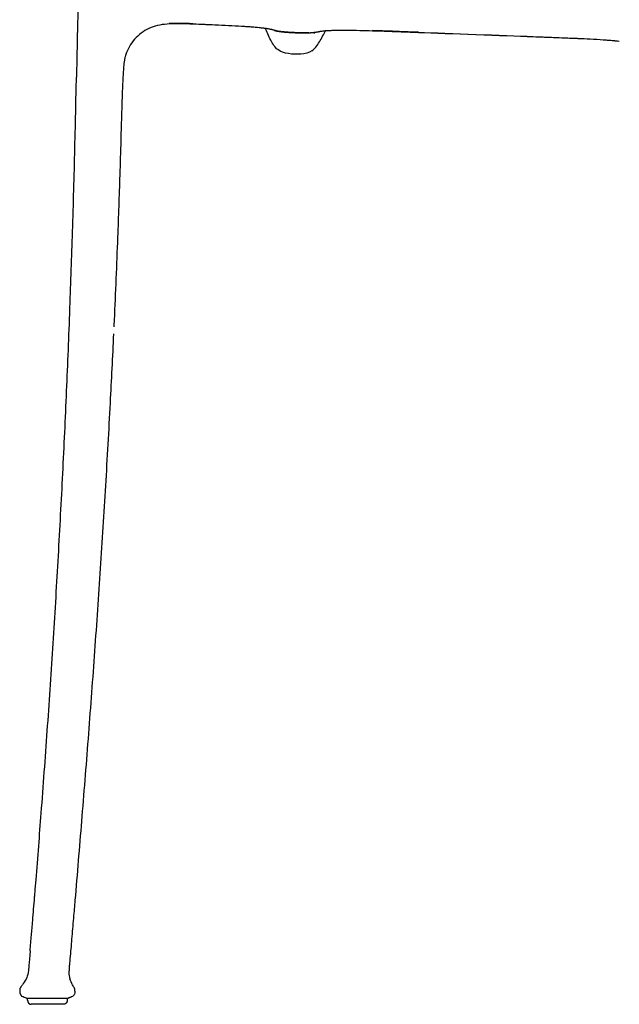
# Model space of a CAD drawing. Header units: millimetres. Extents: x -51070 to 51016057, y -411665 to 5485636.
# Tile 21 of 27: x 51015573 to 51015833, y 5484378 to 5484805. Entities that reach past the tile are written whole.
import ezdxf

# ---------------------------------------------------------------- set-up
doc = ezdxf.new("R2010")
doc.units = ezdxf.units.MM
doc.layers.add('08-01-2026-telaio-080126', color=7, linetype='Continuous', true_color=0x000000)

msp = doc.modelspace()

# ---------------------------------------------------------------- linework, layer by layer
at = {"layer": '08-01-2026-telaio-080126', "color": 7}
for points, degree, knots in [([(51015598.71, 5484816.29), (51015598.66, 5484814.29), (51015598.57, 5484811.35), (51015598.48, 5484808.37), (51015598.47, 5484807.92), (51015598.45, 5484807.48), (51015598.44, 5484807.03), (51015598.42, 5484806.45), (51015598.4, 5484805.87), (51015598.39, 5484805.29), (51015598.36, 5484804.53), (51015598.34, 5484803.78), (51015598.32, 5484803.03), (51015598.31, 5484802.78), (51015598.3, 5484802.53), (51015598.3, 5484802.28)], 3, [0, 0, 0, 0, 7.929023, 7.929023, 7.929023, 9.269173, 9.269173, 9.269173, 11.011367, 11.011367, 11.011367, 13.276219, 13.276219, 13.276219, 14.020117, 14.020117, 14.020117, 14.020117]), ([(51015598.71, 5484816.29), (51015598.66, 5484814.29), (51015598.57, 5484811.35), (51015598.48, 5484808.37), (51015598.47, 5484807.92), (51015598.45, 5484807.48), (51015598.44, 5484807.03), (51015598.42, 5484806.45), (51015598.4, 5484805.87), (51015598.39, 5484805.29), (51015598.36, 5484804.53), (51015598.34, 5484803.78), (51015598.32, 5484803.03), (51015598.31, 5484802.78), (51015598.3, 5484802.53), (51015598.3, 5484802.28)], 3, [0, 0, 0, 0, 7.929023, 7.929023, 7.929023, 9.269173, 9.269173, 9.269173, 11.011367, 11.011367, 11.011367, 13.276219, 13.276219, 13.276219, 14.020117, 14.020117, 14.020117, 14.020117]), ([(51015598.3, 5484802.28), (51015598.28, 5484801.56), (51015598.26, 5484800.84), (51015598.25, 5484800.12), (51015598.23, 5484799.5), (51015598.22, 5484798.88), (51015598.21, 5484798.26), (51015598.11, 5484794.13), (51015598.02, 5484788.87), (51015597.84, 5484780.11)], 3, [0, 0, 0, 0, 2.167079, 2.167079, 2.167079, 4.026014, 4.026014, 4.026014, 22.175135, 22.175135, 22.175135, 22.175135]), ([(51015598.3, 5484802.28), (51015598.28, 5484801.56), (51015598.26, 5484800.84), (51015598.25, 5484800.12), (51015598.23, 5484799.5), (51015598.22, 5484798.88), (51015598.21, 5484798.26), (51015598.11, 5484794.13), (51015598.02, 5484788.87), (51015597.84, 5484780.11)], 3, [0, 0, 0, 0, 2.167079, 2.167079, 2.167079, 4.026014, 4.026014, 4.026014, 22.175135, 22.175135, 22.175135, 22.175135]), ([(51015630.2, 5484801.65), (51015628.99, 5484801.16), (51015627.84, 5484800.54), (51015625.68, 5484799.08), (51015624.67, 5484798.23), (51015623.76, 5484797.3)], 3, [0, 0, 0, 0, 3.987427, 3.987427, 7.990706, 7.990706, 7.990706, 7.990706]), ([(51015630.2, 5484801.65), (51015628.99, 5484801.16), (51015627.84, 5484800.54), (51015625.68, 5484799.08), (51015624.67, 5484798.23), (51015623.76, 5484797.3)], 3, [0, 0, 0, 0, 3.987427, 3.987427, 7.990706, 7.990706, 7.990706, 7.990706]), ([(51015638.24, 5484803.24), (51015636.81, 5484803.17), (51015635.38, 5484803.02), (51015632.68, 5484802.51), (51015631.42, 5484802.15), (51015630.2, 5484801.65)], 3, [0, 0, 0, 0, 4.341473, 4.341473, 8.366512, 8.366512, 8.366512, 8.366512]), ([(51015638.24, 5484803.24), (51015636.81, 5484803.17), (51015635.38, 5484803.02), (51015632.68, 5484802.51), (51015631.42, 5484802.15), (51015630.2, 5484801.65)], 3, [0, 0, 0, 0, 4.341473, 4.341473, 8.366512, 8.366512, 8.366512, 8.366512]), ([(51015648.42, 5484803.13), (51015646.68, 5484803.2), (51015644.87, 5484803.27), (51015641.53, 5484803.32), (51015639.84, 5484803.32), (51015638.24, 5484803.24)], 3, [0, 0, 0, 0, 5.333353, 5.333353, 10.248437, 10.248437, 10.248437, 10.248437]), ([(51015648.42, 5484803.13), (51015646.68, 5484803.2), (51015644.87, 5484803.27), (51015641.53, 5484803.32), (51015639.84, 5484803.32), (51015638.24, 5484803.24)], 3, [0, 0, 0, 0, 5.333353, 5.333353, 10.248437, 10.248437, 10.248437, 10.248437]), ([(51015670.9, 5484802.09), (51015669.07, 5484802.22), (51015667.15, 5484802.33), (51015665.22, 5484802.42), (51015663.33, 5484802.52), (51015661.38, 5484802.61), (51015659.47, 5484802.7)], 3, [0, 0, 0, 0, 5.963268, 5.963268, 5.963268, 11.80561, 11.80561, 11.80561, 11.80561]), ([(51015670.9, 5484802.09), (51015669.07, 5484802.22), (51015667.15, 5484802.33), (51015665.22, 5484802.42), (51015663.33, 5484802.52), (51015661.38, 5484802.61), (51015659.47, 5484802.7)], 3, [0, 0, 0, 0, 5.963268, 5.963268, 5.963268, 11.80561, 11.80561, 11.80561, 11.80561]), ([(51015678.59, 5484801.43), (51015678.34, 5484801.46), (51015678.04, 5484801.49), (51015677.77, 5484801.52), (51015677.31, 5484801.57), (51015676.87, 5484801.61), (51015676.38, 5484801.66), (51015676.27, 5484801.67), (51015676.15, 5484801.68), (51015676.01, 5484801.69), (51015675.24, 5484801.76), (51015674.47, 5484801.83), (51015673.64, 5484801.89), (51015673.36, 5484801.91), (51015673.08, 5484801.94), (51015672.79, 5484801.96), (51015672.18, 5484802), (51015671.55, 5484802.05), (51015670.9, 5484802.09)], 3, [0, 0, 0, 0, 1.080707, 1.080707, 1.080707, 2.840514, 2.840514, 2.840514, 3.295462, 3.295462, 3.295462, 6.090403, 6.090403, 6.090403, 7.049914, 7.049914, 7.049914, 9.124774, 9.124774, 9.124774, 9.124774]), ([(51015678.59, 5484801.43), (51015678.34, 5484801.46), (51015678.04, 5484801.49), (51015677.77, 5484801.52), (51015677.31, 5484801.57), (51015676.87, 5484801.61), (51015676.38, 5484801.66), (51015676.27, 5484801.67), (51015676.15, 5484801.68), (51015676.01, 5484801.69), (51015675.24, 5484801.76), (51015674.47, 5484801.83), (51015673.64, 5484801.89), (51015673.36, 5484801.91), (51015673.08, 5484801.94), (51015672.79, 5484801.96), (51015672.18, 5484802), (51015671.55, 5484802.05), (51015670.9, 5484802.09)], 3, [0, 0, 0, 0, 1.080707, 1.080707, 1.080707, 2.840514, 2.840514, 2.840514, 3.295462, 3.295462, 3.295462, 6.090403, 6.090403, 6.090403, 7.049914, 7.049914, 7.049914, 9.124774, 9.124774, 9.124774, 9.124774]), ([(51015681.07, 5484801.11), (51015680.93, 5484801.13), (51015680.87, 5484801.14), (51015680.62, 5484801.18), (51015680.52, 5484801.19), (51015680.37, 5484801.21), (51015680.36, 5484801.22), (51015680.35, 5484801.22), (51015680.35, 5484801.22), (51015680.2, 5484801.24), (51015680, 5484801.26), (51015679.61, 5484801.31), (51015679.41, 5484801.34), (51015679.17, 5484801.37), (51015678.99, 5484801.39), (51015678.78, 5484801.41), (51015678.59, 5484801.43)], 3, [0, 0, 0, 0, 0.912252, 0.912252, 1.725904, 1.725904, 1.725904, 1.762084, 1.762084, 1.762084, 2.642338, 2.642338, 3.650414, 3.650414, 3.650414, 4.444352, 4.444352, 4.444352, 4.444352]), ([(51015683.6, 5484800.5), (51015683.44, 5484800.55), (51015683.27, 5484800.6), (51015683.1, 5484800.65), (51015682.99, 5484800.68), (51015682.89, 5484800.7), (51015682.78, 5484800.73), (51015682.67, 5484800.76), (51015682.56, 5484800.79), (51015682.45, 5484800.81), (51015682.21, 5484800.87), (51015682, 5484800.92), (51015681.75, 5484800.97), (51015681.57, 5484801.01), (51015681.37, 5484801.05), (51015681.2, 5484801.08), (51015681.17, 5484801.09), (51015681.14, 5484801.09), (51015681.1, 5484801.1), (51015681.08, 5484801.1), (51015681.07, 5484801.11)], 3, [0.586941, 0.586941, 0.586941, 0.586941, 1.897642, 1.897642, 1.897642, 2.662153, 2.662153, 2.662153, 3.431226, 3.431226, 3.431226, 4.984334, 4.984334, 4.984334, 6.244928, 6.244928, 6.244928, 6.41629, 6.41629, 6.570789, 6.570789, 6.570789, 6.570789]), ([(51015683.6, 5484800.51), (51015683.76, 5484800.46), (51015683.93, 5484800.41), (51015685.1, 5484800.08), (51015687.1, 5484799.85)], 2, [-3.532495, -3.532495, -3.532495, -3.235294, -3.235294, 0, 0, 0]), ([(51015686.46, 5484799.93), (51015686.3, 5484799.95), (51015685.96, 5484800), (51015685.45, 5484800.08), (51015684.92, 5484800.18), (51015684.42, 5484800.29), (51015683.98, 5484800.39), (51015683.71, 5484800.47), (51015683.6, 5484800.5)], 3, [0.644823, 0.644823, 0.644823, 0.644823, 1.124366, 1.672646, 2.207636, 2.727023, 3.229383, 3.565151, 3.565151, 3.565151, 3.565151]), ([(51015685.01, 5484799.99), (51015685, 5484800), (51015684.93, 5484800.03), (51015684.73, 5484800.11), (51015684.6, 5484800.17), (51015684.44, 5484800.22), (51015684.41, 5484800.23), (51015684.39, 5484800.24), (51015684.33, 5484800.26), (51015684.3, 5484800.27), (51015684.27, 5484800.29), (51015684.07, 5484800.35), (51015683.85, 5484800.43), (51015683.6, 5484800.5)], 3, [0, 0, 0, 0, 1.710384, 1.710384, 3.445553, 3.445553, 3.445553, 3.751026, 3.751026, 4.052883, 4.052883, 4.052883, 6.040895, 6.040895, 6.040895, 6.040895]), ([(51015684.66, 5484800.23), (51015684.77, 5484800.14), (51015684.86, 5484800.08), (51015684.97, 5484800.01), (51015685, 5484800), (51015685.01, 5484799.99)], 3, [0.190831, 0.190831, 0.190831, 0.190831, 1.540891, 1.540891, 2.632263, 2.632263, 2.632263, 2.632263]), ([(51015687.1, 5484799.85), (51015689.62, 5484799.57), (51015693.24, 5484799.44), (51015696.83, 5484799.31), (51015699.38, 5484799.41)], 2, [-12.322859, -12.322859, -12.322859, -6.159723, -6.159723, 0, 0, 0]), ([(51015698.67, 5484799.38), (51015698.44, 5484799.38), (51015697.93, 5484799.37), (51015697.13, 5484799.36), (51015696.24, 5484799.37), (51015695.29, 5484799.38), (51015694.28, 5484799.4), (51015693.08, 5484799.44), (51015691.76, 5484799.5), (51015690.39, 5484799.57), (51015689.15, 5484799.66), (51015688.07, 5484799.75), (51015687.41, 5484799.82), (51015687.1, 5484799.85)], 3, [0.710353, 0.710353, 0.710353, 0.710353, 1.415797, 2.234723, 3.124273, 4.07968, 5.094106, 6.158357, 7.675539, 9.063711, 10.304324, 11.388997, 12.3139, 12.3139, 12.3139, 12.3139]), ([(51015702.83, 5484799.76), (51015702.74, 5484799.75), (51015702.48, 5484799.69), (51015702.02, 5484799.62), (51015701.43, 5484799.54), (51015700.79, 5484799.48), (51015700.1, 5484799.44), (51015699.63, 5484799.42), (51015699.38, 5484799.41)], 3, [2.962044, 2.962044, 2.962044, 2.962044, 3.221384, 3.774993, 4.370567, 5.011954, 5.702404, 6.441639, 6.441639, 6.441639, 6.441639]), ([(51015700.84, 5484799.22), (51015700.84, 5484799.22), (51015700.85, 5484799.23), (51015700.93, 5484799.26), (51015701.05, 5484799.33), (51015701.21, 5484799.44)], 3, [1.479245, 1.479245, 1.479245, 1.479245, 2.26373, 2.26373, 4.42729, 4.42729, 4.42729, 4.42729]), ([(51015702.83, 5484799.76), (51015702.77, 5484799.75), (51015702.72, 5484799.74), (51015702.66, 5484799.73), (51015702.33, 5484799.66), (51015702.02, 5484799.58), (51015701.75, 5484799.51), (51015701.7, 5484799.49), (51015701.65, 5484799.48), (51015701.6, 5484799.47), (51015701.31, 5484799.39), (51015701.07, 5484799.31), (51015700.95, 5484799.26)], 3, [0.90833, 0.90833, 0.90833, 0.90833, 1.303016, 1.303016, 1.303016, 3.668844, 3.668844, 3.668844, 4.125157, 4.125157, 4.125157, 6.870422, 6.870422, 6.870422, 6.870422]), ([(51015705.41, 5484800.17), (51015705.4, 5484800.17), (51015705.38, 5484800.17), (51015705.32, 5484800.16), (51015705.29, 5484800.16), (51015705.26, 5484800.15), (51015705.09, 5484800.14), (51015704.89, 5484800.11), (51015704.71, 5484800.09), (51015704.47, 5484800.05), (51015704.22, 5484800.02), (51015703.98, 5484799.98), (51015703.82, 5484799.95), (51015703.66, 5484799.92), (51015703.51, 5484799.9), (51015703.44, 5484799.88), (51015703.36, 5484799.87), (51015703.29, 5484799.86), (51015703.14, 5484799.83), (51015702.98, 5484799.8), (51015702.83, 5484799.76)], 3, [0, 0, 0, 0, 0.15479, 0.15479, 0.345843, 0.345843, 0.345843, 1.508249, 1.508249, 1.508249, 2.982603, 2.982603, 2.982603, 3.97375, 3.97375, 3.97375, 4.440925, 4.440925, 4.440925, 5.488365, 5.488365, 5.488365, 5.488365]), ([(51015707.86, 5484800.31), (51015707.68, 5484800.31), (51015707.47, 5484800.3), (51015707.3, 5484800.29), (51015707.07, 5484800.28), (51015706.86, 5484800.27), (51015706.48, 5484800.25), (51015706.28, 5484800.24), (51015706.14, 5484800.23), (51015706.13, 5484800.23), (51015706.13, 5484800.23), (51015706.12, 5484800.23), (51015705.97, 5484800.22), (51015705.86, 5484800.21), (51015705.62, 5484800.19), (51015705.55, 5484800.18), (51015705.41, 5484800.17)], 3, [0, 0, 0, 0, 0.739747, 0.739747, 0.739747, 1.682198, 1.682198, 2.519683, 2.519683, 2.519683, 2.548296, 2.548296, 2.548296, 3.345548, 3.345548, 4.197892, 4.197892, 4.197892, 4.197892]), ([(51015707.86, 5484800.31), (51015707.68, 5484800.31), (51015707.47, 5484800.3), (51015707.3, 5484800.29), (51015707.07, 5484800.28), (51015706.86, 5484800.27), (51015706.48, 5484800.25), (51015706.28, 5484800.24), (51015706.14, 5484800.23), (51015706.13, 5484800.23), (51015706.13, 5484800.23), (51015706.12, 5484800.23), (51015705.97, 5484800.22), (51015705.86, 5484800.21), (51015705.62, 5484800.19), (51015705.55, 5484800.18), (51015705.41, 5484800.17)], 3, [0, 0, 0, 0, 0.739747, 0.739747, 0.739747, 1.682198, 1.682198, 2.519683, 2.519683, 2.519683, 2.548296, 2.548296, 2.548296, 3.345548, 3.345548, 4.197892, 4.197892, 4.197892, 4.197892]), ([(51015715.27, 5484800.41), (51015714.7, 5484800.42), (51015714.13, 5484800.42), (51015713.58, 5484800.42), (51015713.26, 5484800.42), (51015712.95, 5484800.42), (51015712.63, 5484800.41), (51015711.86, 5484800.41), (51015711.13, 5484800.4), (51015710.4, 5484800.39), (51015710.34, 5484800.38), (51015710.28, 5484800.38), (51015710.14, 5484800.38), (51015710.07, 5484800.38), (51015710, 5484800.38), (51015709.54, 5484800.37), (51015709.1, 5484800.36), (51015708.66, 5484800.34), (51015708.4, 5484800.33), (51015708.11, 5484800.32), (51015707.86, 5484800.31)], 3, [0, 0, 0, 0, 1.799352, 1.799352, 1.799352, 2.824894, 2.824894, 2.824894, 5.362098, 5.362098, 5.362098, 5.555466, 5.555466, 5.833161, 5.833161, 5.833161, 7.46457, 7.46457, 7.46457, 8.469031, 8.469031, 8.469031, 8.469031]), ([(51015715.27, 5484800.41), (51015714.7, 5484800.42), (51015714.13, 5484800.42), (51015713.58, 5484800.42), (51015713.26, 5484800.42), (51015712.95, 5484800.42), (51015712.63, 5484800.41), (51015711.86, 5484800.41), (51015711.13, 5484800.4), (51015710.4, 5484800.39), (51015710.34, 5484800.38), (51015710.28, 5484800.38), (51015710.14, 5484800.38), (51015710.07, 5484800.38), (51015710, 5484800.38), (51015709.54, 5484800.37), (51015709.1, 5484800.36), (51015708.66, 5484800.34), (51015708.4, 5484800.33), (51015708.11, 5484800.32), (51015707.86, 5484800.31)], 3, [0, 0, 0, 0, 1.799352, 1.799352, 1.799352, 2.824894, 2.824894, 2.824894, 5.362098, 5.362098, 5.362098, 5.555466, 5.555466, 5.833161, 5.833161, 5.833161, 7.46457, 7.46457, 7.46457, 8.469031, 8.469031, 8.469031, 8.469031]), ([(51015726.29, 5484800.18), (51015724.47, 5484800.24), (51015722.6, 5484800.29), (51015720.79, 5484800.33), (51015718.93, 5484800.37), (51015717.06, 5484800.4), (51015715.27, 5484800.41)], 3, [0, 0, 0, 0, 5.520484, 5.520484, 5.520484, 11.179069, 11.179069, 11.179069, 11.179069]), ([(51015726.29, 5484800.18), (51015724.47, 5484800.24), (51015722.6, 5484800.29), (51015720.79, 5484800.33), (51015718.93, 5484800.37), (51015717.06, 5484800.4), (51015715.27, 5484800.41)], 3, [0, 0, 0, 0, 5.520484, 5.520484, 5.520484, 11.179069, 11.179069, 11.179069, 11.179069]), ([(51015746.33, 5484799.46), (51015743.06, 5484799.58), (51015739.63, 5484799.71), (51015734.32, 5484799.91), (51015732.75, 5484799.96), (51015729.6, 5484800.08), (51015728.02, 5484800.13), (51015726.29, 5484800.18)], 3, [0, 0, 0, 0, 9.86161, 9.86161, 14.523173, 14.523173, 20.069946, 20.069946, 20.069946, 20.069946]), ([(51015746.33, 5484799.46), (51015743.06, 5484799.58), (51015739.63, 5484799.71), (51015734.32, 5484799.91), (51015732.75, 5484799.96), (51015729.6, 5484800.08), (51015728.02, 5484800.13), (51015726.29, 5484800.18)], 3, [0, 0, 0, 0, 9.86161, 9.86161, 14.523173, 14.523173, 20.069946, 20.069946, 20.069946, 20.069946]), ([(51015623.76, 5484797.3), (51015622.85, 5484796.38), (51015622.04, 5484795.36), (51015620.64, 5484793.21), (51015620.05, 5484792.07), (51015619.59, 5484790.89)], 3, [0, 0, 0, 0, 3.970092, 3.970092, 7.862849, 7.862849, 7.862849, 7.862849]), ([(51015623.76, 5484797.3), (51015622.85, 5484796.38), (51015622.04, 5484795.36), (51015620.64, 5484793.21), (51015620.05, 5484792.07), (51015619.59, 5484790.89)], 3, [0, 0, 0, 0, 3.970092, 3.970092, 7.862849, 7.862849, 7.862849, 7.862849]), ([(51015815.4, 5484796.84), (51015813.73, 5484796.91), (51015812.29, 5484796.97), (51015809.25, 5484797.09), (51015807.74, 5484797.15), (51015802.57, 5484797.35), (51015799.2, 5484797.47), (51015796.01, 5484797.59)], 3, [0, 0, 0, 0, 5.343724, 5.343724, 9.808594, 9.808594, 19.451451, 19.451451, 19.451451, 19.451451]), ([(51015815.4, 5484796.84), (51015813.73, 5484796.91), (51015812.29, 5484796.97), (51015809.25, 5484797.09), (51015807.74, 5484797.15), (51015802.57, 5484797.35), (51015799.2, 5484797.47), (51015796.01, 5484797.59)], 3, [0, 0, 0, 0, 5.343724, 5.343724, 9.808594, 9.808594, 19.451451, 19.451451, 19.451451, 19.451451]), ([(51015826.44, 5484796.25), (51015824.62, 5484796.38), (51015822.71, 5484796.48), (51015820.8, 5484796.58), (51015819.03, 5484796.68), (51015817.2, 5484796.76), (51015815.4, 5484796.84)], 3, [0, 0, 0, 0, 5.914135, 5.914135, 5.914135, 11.41246, 11.41246, 11.41246, 11.41246]), ([(51015826.44, 5484796.25), (51015824.62, 5484796.38), (51015822.71, 5484796.48), (51015820.8, 5484796.58), (51015819.03, 5484796.68), (51015817.2, 5484796.76), (51015815.4, 5484796.84)], 3, [0, 0, 0, 0, 5.914135, 5.914135, 5.914135, 11.41246, 11.41246, 11.41246, 11.41246]), ([(51015833.39, 5484795.65), (51015833.37, 5484795.65), (51015833.35, 5484795.65), (51015833.3, 5484795.66), (51015833.26, 5484795.66), (51015833.22, 5484795.67), (51015832.78, 5484795.72), (51015832.35, 5484795.76), (51015831.88, 5484795.81), (51015831.86, 5484795.81), (51015831.84, 5484795.81), (51015831.77, 5484795.82), (51015831.7, 5484795.83), (51015831.57, 5484795.84), (51015831.5, 5484795.85), (51015831.37, 5484795.86), (51015831.3, 5484795.87), (51015831.23, 5484795.87), (51015830.57, 5484795.94), (51015829.89, 5484795.99), (51015829.17, 5484796.05), (51015828.89, 5484796.08), (51015828.59, 5484796.1), (51015828.3, 5484796.12), (51015827.69, 5484796.17), (51015827.07, 5484796.21), (51015826.44, 5484796.25)], 3, [0, 0, 0, 0, 0.088583, 0.088583, 0.235587, 0.235587, 0.235587, 2.013166, 2.013166, 2.013166, 2.09683, 2.09683, 2.351646, 2.351646, 2.581584, 2.581584, 2.824383, 2.824383, 2.824383, 5.286129, 5.286129, 5.286129, 6.279055, 6.279055, 6.279055, 8.323589, 8.323589, 8.323589, 8.323589]), ([(51015833.39, 5484795.65), (51015833.37, 5484795.65), (51015833.35, 5484795.65), (51015833.3, 5484795.66), (51015833.26, 5484795.66), (51015833.22, 5484795.67), (51015832.78, 5484795.72), (51015832.35, 5484795.76), (51015831.88, 5484795.81), (51015831.86, 5484795.81), (51015831.84, 5484795.81), (51015831.77, 5484795.82), (51015831.7, 5484795.83), (51015831.57, 5484795.84), (51015831.5, 5484795.85), (51015831.37, 5484795.86), (51015831.3, 5484795.87), (51015831.23, 5484795.87), (51015830.57, 5484795.94), (51015829.89, 5484795.99), (51015829.17, 5484796.05), (51015828.89, 5484796.08), (51015828.59, 5484796.1), (51015828.3, 5484796.12), (51015827.69, 5484796.17), (51015827.07, 5484796.21), (51015826.44, 5484796.25)], 3, [0, 0, 0, 0, 0.088583, 0.088583, 0.235587, 0.235587, 0.235587, 2.013166, 2.013166, 2.013166, 2.09683, 2.09683, 2.351646, 2.351646, 2.581584, 2.581584, 2.824383, 2.824383, 2.824383, 5.286129, 5.286129, 5.286129, 6.279055, 6.279055, 6.279055, 8.323589, 8.323589, 8.323589, 8.323589]), ([(51015619.59, 5484790.89), (51015619.35, 5484790.27), (51015619.16, 5484789.68), (51015618.94, 5484788.8), (51015618.89, 5484788.56), (51015618.78, 5484788.06), (51015618.73, 5484787.8), (51015618.52, 5484786.57), (51015618.4, 5484785.54), (51015618.23, 5484783.68), (51015618.16, 5484782.76), (51015618.04, 5484780.79), (51015617.97, 5484779.64), (51015617.92, 5484778.55)], 3, [0, 0, 0, 0, 2.057069, 2.057069, 2.812371, 2.812371, 3.634276, 3.634276, 6.630378, 6.630378, 9.271768, 9.271768, 12.581812, 12.581812, 12.581812, 12.581812]), ([(51015619.59, 5484790.89), (51015619.35, 5484790.27), (51015619.16, 5484789.68), (51015618.94, 5484788.8), (51015618.89, 5484788.56), (51015618.78, 5484788.06), (51015618.73, 5484787.8), (51015618.52, 5484786.57), (51015618.4, 5484785.54), (51015618.23, 5484783.68), (51015618.16, 5484782.76), (51015618.04, 5484780.79), (51015617.97, 5484779.64), (51015617.92, 5484778.55)], 3, [0, 0, 0, 0, 2.057069, 2.057069, 2.812371, 2.812371, 3.634276, 3.634276, 6.630378, 6.630378, 9.271768, 9.271768, 12.581812, 12.581812, 12.581812, 12.581812]), ([(51015617.88, 5484777.59), (51015617.78, 5484775.33), (51015617.7, 5484773.11), (51015617.56, 5484768.9), (51015617.49, 5484766.72), (51015617.42, 5484764.4), (51015617.24, 5484758.47), (51015617.09, 5484752.59), (51015616.92, 5484746.76)], 3, [0, 0, 0, 0, 6.808735, 6.808735, 13.199381, 13.199381, 13.199381, 30.852457, 30.852457, 30.852457, 30.852457]), ([(51015617.88, 5484777.59), (51015617.78, 5484775.33), (51015617.7, 5484773.11), (51015617.56, 5484768.9), (51015617.49, 5484766.72), (51015617.42, 5484764.4), (51015617.24, 5484758.47), (51015617.09, 5484752.59), (51015616.92, 5484746.76)], 3, [0, 0, 0, 0, 6.808735, 6.808735, 13.199381, 13.199381, 13.199381, 30.852457, 30.852457, 30.852457, 30.852457]), ([(51015577.77, 5484401.23), (51015577.96, 5484403.55), (51015578.15, 5484405.8), (51015578.5, 5484409.88), (51015578.67, 5484411.99), (51015579.14, 5484417.55), (51015579.42, 5484420.97), (51015579.71, 5484424.55)], 3, [0, 0, 0, 0, 7.732591, 7.732591, 14.412121, 14.412121, 23.731971, 23.731971, 23.731971, 23.731971]), ([(51015577.77, 5484401.23), (51015577.96, 5484403.55), (51015578.15, 5484405.8), (51015578.5, 5484409.88), (51015578.67, 5484411.99), (51015579.14, 5484417.55), (51015579.42, 5484420.97), (51015579.71, 5484424.55)], 3, [0, 0, 0, 0, 7.732591, 7.732591, 14.412121, 14.412121, 23.731971, 23.731971, 23.731971, 23.731971]), ([(51015596.72, 5484417.5), (51015596.47, 5484414.55), (51015596.22, 5484411.56), (51015595.7, 5484405.55), (51015595.46, 5484402.7), (51015595.22, 5484399.95)], 3, [7.664121, 7.664121, 7.664121, 7.664121, 16.592913, 16.592913, 25.291068, 25.291068, 25.291068, 25.291068]), ([(51015596.72, 5484417.5), (51015596.47, 5484414.55), (51015596.22, 5484411.56), (51015595.7, 5484405.55), (51015595.46, 5484402.7), (51015595.22, 5484399.95)], 3, [7.664121, 7.664121, 7.664121, 7.664121, 16.592913, 16.592913, 25.291068, 25.291068, 25.291068, 25.291068]), ([(51015595.22, 5484399.95), (51015595.1, 5484398.59), (51015594.97, 5484397.17), (51015594.78, 5484394.96), (51015594.73, 5484394.29), (51015594.64, 5484393.07), (51015594.59, 5484392.36), (51015594.59, 5484391.74)], 3, [0, 0, 0, 0, 4.178396, 4.178396, 6.192468, 6.192468, 8.236911, 8.236911, 8.236911, 8.236911]), ([(51015595.22, 5484399.95), (51015595.1, 5484398.59), (51015594.97, 5484397.17), (51015594.78, 5484394.96), (51015594.73, 5484394.29), (51015594.64, 5484393.07), (51015594.59, 5484392.36), (51015594.59, 5484391.74)], 3, [0, 0, 0, 0, 4.178396, 4.178396, 6.192468, 6.192468, 8.236911, 8.236911, 8.236911, 8.236911]), ([(51015576.17, 5484380.67), (51015576.17, 5484380.67), (51015576.17, 5484380.67), (51015576.18, 5484380.67), (51015576.21, 5484380.67), (51015576.24, 5484380.67), (51015576.29, 5484380.67), (51015576.34, 5484380.67), (51015576.4, 5484380.67), (51015576.5, 5484380.67), (51015576.64, 5484380.67), (51015576.85, 5484380.67), (51015577.09, 5484380.67), (51015577.28, 5484380.67), (51015577.38, 5484380.67)], 3, [-4.743465, -4.743465, -4.743465, -4.743465, -4.447059, -4.150636, -3.854185, -3.557702, -3.261188, -2.964648, -2.668092, -2.371528, -1.778498, -1.185554, -0.592732, 0, 0, 0, 0]), ([(51015576.17, 5484380.67), (51015576.17, 5484380.67), (51015576.17, 5484380.67), (51015576.18, 5484380.67), (51015576.21, 5484380.67), (51015576.24, 5484380.67), (51015576.29, 5484380.67), (51015576.34, 5484380.67), (51015576.4, 5484380.67), (51015576.5, 5484380.67), (51015576.64, 5484380.67), (51015576.85, 5484380.67), (51015577.09, 5484380.67), (51015577.28, 5484380.67), (51015577.38, 5484380.67)], 3, [-4.743465, -4.743465, -4.743465, -4.743465, -4.447059, -4.150636, -3.854185, -3.557702, -3.261188, -2.964648, -2.668092, -2.371528, -1.778498, -1.185554, -0.592732, 0, 0, 0, 0]), ([(51015580.69, 5484380.67), (51015580.78, 5484380.67), (51015580.95, 5484380.67), (51015581.22, 5484380.67), (51015581.48, 5484380.67), (51015581.76, 5484380.67), (51015582.03, 5484380.67), (51015582.31, 5484380.67), (51015582.59, 5484380.67), (51015582.97, 5484380.67), (51015583.46, 5484380.67), (51015584.04, 5484380.67), (51015584.63, 5484380.67), (51015585.03, 5484380.67), (51015585.22, 5484380.67)], 3, [-4.743485, -4.743485, -4.743485, -4.743485, -4.447088, -4.150661, -3.854206, -3.557721, -3.261204, -2.964662, -2.668103, -2.371537, -1.778505, -1.185559, -0.592735, 0, 0, 0, 0]), ([(51015585.22, 5484380.67), (51015585.32, 5484380.67), (51015585.52, 5484380.67), (51015585.82, 5484380.67), (51015586.11, 5484380.67), (51015586.41, 5484380.67), (51015586.7, 5484380.67), (51015586.99, 5484380.67), (51015587.28, 5484380.67), (51015587.66, 5484380.67), (51015588.14, 5484380.67), (51015588.69, 5484380.67), (51015589.23, 5484380.67), (51015589.58, 5484380.67), (51015589.75, 5484380.67)], 3, [-4.743466, -4.743466, -4.743466, -4.743466, -4.44706, -4.150636, -3.854185, -3.557702, -3.261188, -2.964649, -2.668092, -2.371528, -1.778498, -1.185554, -0.592732, 0, 0, 0, 0]), ([(51015589.75, 5484380.67), (51015589.84, 5484380.67), (51015590.01, 5484380.67), (51015590.26, 5484380.67), (51015590.5, 5484380.67), (51015590.74, 5484380.67), (51015590.97, 5484380.67), (51015591.19, 5484380.67), (51015591.41, 5484380.67), (51015591.7, 5484380.67), (51015592.04, 5484380.67), (51015592.41, 5484380.67), (51015592.76, 5484380.67), (51015592.97, 5484380.67), (51015593.07, 5484380.67)], 3, [-4.743467, -4.743467, -4.743467, -4.743467, -4.447061, -4.150637, -3.854186, -3.557703, -3.261189, -2.964649, -2.668092, -2.371529, -1.778498, -1.185555, -0.592733, 0, 0, 0, 0]), ([(51015596.22, 5484381.44), (51015595.92, 5484381.22), (51015595.57, 5484381.1), (51015595.22, 5484380.98), (51015595.17, 5484380.97), (51015595.12, 5484380.95), (51015595.07, 5484380.93), (51015595, 5484380.91), (51015594.93, 5484380.89), (51015594.86, 5484380.86), (51015594.77, 5484380.83), (51015594.68, 5484380.8), (51015594.6, 5484380.77), (51015594.49, 5484380.74), (51015594.39, 5484380.7), (51015594.28, 5484380.67)], 3, [0, 0, 0, 0, 1.110556, 1.110556, 1.110556, 1.276305, 1.276305, 1.276305, 1.491778, 1.491778, 1.491778, 1.771894, 1.771894, 1.771894, 2.105063, 2.105063, 2.105063, 2.105063]), ([(51015596.22, 5484381.44), (51015595.92, 5484381.22), (51015595.57, 5484381.1), (51015595.22, 5484380.98), (51015595.17, 5484380.97), (51015595.12, 5484380.95), (51015595.07, 5484380.93), (51015595, 5484380.91), (51015594.93, 5484380.89), (51015594.86, 5484380.86), (51015594.77, 5484380.83), (51015594.68, 5484380.8), (51015594.6, 5484380.77), (51015594.49, 5484380.74), (51015594.39, 5484380.7), (51015594.28, 5484380.67)], 3, [0, 0, 0, 0, 1.110556, 1.110556, 1.110556, 1.276305, 1.276305, 1.276305, 1.491778, 1.491778, 1.491778, 1.771894, 1.771894, 1.771894, 2.105063, 2.105063, 2.105063, 2.105063]), ([(51015596.96, 5484382.36), (51015596.87, 5484382.17), (51015596.76, 5484382), (51015596.64, 5484381.84), (51015596.51, 5484381.69), (51015596.37, 5484381.55), (51015596.22, 5484381.44)], 3, [0.012582, 0.012582, 0.012582, 0.012582, 0.627238, 0.627238, 0.627238, 1.207465, 1.207465, 1.207465, 1.207465]), ([(51015596.96, 5484382.36), (51015596.87, 5484382.17), (51015596.76, 5484382), (51015596.64, 5484381.84), (51015596.51, 5484381.69), (51015596.37, 5484381.55), (51015596.22, 5484381.44)], 3, [0.012582, 0.012582, 0.012582, 0.012582, 0.627238, 0.627238, 0.627238, 1.207465, 1.207465, 1.207465, 1.207465])]:
    msp.add_open_spline(points, degree=degree, knots=knots, dxfattribs=at)
for points, degree in [([(51015648.3, 5484803.32), (51015644.7, 5484803.45), (51015641.15, 5484803.59), (51015638.04, 5484803.43)], 3), ([(51015648.3, 5484803.32), (51015651.91, 5484803.18), (51015655.58, 5484803.04), (51015659.31, 5484802.87)], 3), ([(51015659.47, 5484802.7), (51015655.8, 5484802.85), (51015652.11, 5484802.99), (51015648.42, 5484803.13)], 3), ([(51015659.47, 5484802.7), (51015655.8, 5484802.85), (51015652.11, 5484802.99), (51015648.42, 5484803.13)], 3), ([(51015682.14, 5484796.24), (51015681.27, 5484797.94), (51015680.41, 5484799.92), (51015679.88, 5484801.38)], 3), ([(51015682.14, 5484796.24), (51015681.27, 5484797.94), (51015680.41, 5484799.92), (51015679.88, 5484801.38)], 3), ([(51015685.02, 5484799.99), (51015685.02, 5484799.99), (51015685.02, 5484799.99), (51015685.01, 5484799.99)], 3), ([(51015700.95, 5484799.26), (51015700.88, 5484799.24), (51015700.84, 5484799.22), (51015700.84, 5484799.22)], 3), ([(51015703.29, 5484795.44), (51015704.24, 5484797.01), (51015705.2, 5484798.82), (51015705.84, 5484800.21)], 3), ([(51015703.29, 5484795.44), (51015704.24, 5484797.01), (51015705.2, 5484798.82), (51015705.84, 5484800.21)], 3), ([(51015746.23, 5484799.64), (51015732.97, 5484800.14), (51015729.76, 5484800.26), (51015726.29, 5484800.35)], 3), ([(51015746.23, 5484799.64), (51015759.5, 5484799.14), (51015782.82, 5484798.27), (51015795.92, 5484797.78)], 3), ([(51015796.01, 5484797.59), (51015782.91, 5484798.08), (51015759.59, 5484798.96), (51015746.33, 5484799.46)], 3), ([(51015796.01, 5484797.59), (51015782.91, 5484798.08), (51015759.59, 5484798.96), (51015746.33, 5484799.46)], 3), ([(51015685.17, 5484792.12), (51015683.92, 5484793.09), (51015683.02, 5484794.53), (51015682.14, 5484796.24)], 3), ([(51015685.17, 5484792.12), (51015683.92, 5484793.09), (51015683.02, 5484794.53), (51015682.14, 5484796.24)], 3), ([(51015699.96, 5484791.57), (51015701.28, 5484792.44), (51015702.28, 5484793.81), (51015703.29, 5484795.44)], 3), ([(51015699.96, 5484791.57), (51015701.28, 5484792.44), (51015702.28, 5484793.81), (51015703.29, 5484795.44)], 3), ([(51015795.92, 5484797.78), (51015809.02, 5484797.28), (51015811.9, 5484797.18), (51015815.24, 5484797.02)], 3), ([(51015689.79, 5484790.38), (51015688.04, 5484790.66), (51015686.43, 5484791.16), (51015685.17, 5484792.12)], 3), ([(51015689.79, 5484790.38), (51015688.04, 5484790.66), (51015686.43, 5484791.16), (51015685.17, 5484792.12)], 3), ([(51015699.96, 5484791.57), (51015698.63, 5484790.7), (51015696.99, 5484790.32), (51015695.22, 5484790.17)], 3), ([(51015699.96, 5484791.57), (51015698.63, 5484790.7), (51015696.99, 5484790.32), (51015695.22, 5484790.17)], 3), ([(51015695.22, 5484790.17), (51015693.45, 5484790.02), (51015691.55, 5484790.09), (51015689.79, 5484790.38)], 3), ([(51015695.22, 5484790.17), (51015693.45, 5484790.02), (51015691.55, 5484790.09), (51015689.79, 5484790.38)], 3), ([(51015597.11, 5484746.98), (51015597.41, 5484759.08), (51015597.66, 5484771.35), (51015597.84, 5484780.11)], 3), ([(51015597.11, 5484746.98), (51015597.41, 5484759.08), (51015597.66, 5484771.35), (51015597.84, 5484780.11)], 3), ([(51015617.92, 5484778.55), (51015617.91, 5484778.29), (51015617.9, 5484778.02), (51015617.89, 5484777.76)], 3), ([(51015617.92, 5484778.55), (51015617.91, 5484778.29), (51015617.9, 5484778.02), (51015617.89, 5484777.76)], 3), ([(51015596.09, 5484711.03), (51015596.47, 5484722.96), (51015596.81, 5484734.88), (51015597.11, 5484746.98)], 3), ([(51015596.09, 5484711.03), (51015596.47, 5484722.96), (51015596.81, 5484734.88), (51015597.11, 5484746.98)], 3), ([(51015616.92, 5484746.76), (51015616.83, 5484743.74), (51015616.74, 5484740.72), (51015616.64, 5484737.7)], 3), ([(51015616.92, 5484746.76), (51015616.83, 5484743.74), (51015616.74, 5484740.72), (51015616.64, 5484737.7)], 3), ([(51015616.64, 5484737.7), (51015616.35, 5484728.67), (51015616.04, 5484719.69), (51015615.69, 5484710.71)], 3), ([(51015594.96, 5484678.24), (51015595.37, 5484689.17), (51015595.74, 5484700.1), (51015596.09, 5484711.03)], 3), ([(51015615.69, 5484710.71), (51015615.24, 5484698.74), (51015614.74, 5484686.76), (51015614.2, 5484674.79)], 3), ([(51015615.69, 5484710.71), (51015615.24, 5484698.74), (51015614.74, 5484686.76), (51015614.2, 5484674.79)], 3), ([(51015594.85, 5484675.26), (51015594.89, 5484676.25), (51015594.93, 5484677.25), (51015594.96, 5484678.24)], 3), ([(51015594.85, 5484675.26), (51015594.89, 5484676.25), (51015594.93, 5484677.25), (51015594.96, 5484678.24)], 3), ([(51015593.39, 5484639.5), (51015593.92, 5484651.42), (51015594.4, 5484663.34), (51015594.85, 5484675.26)], 3), ([(51015593.39, 5484639.5), (51015593.92, 5484651.42), (51015594.4, 5484663.34), (51015594.85, 5484675.26)], 3), ([(51015614.2, 5484674.79), (51015614.15, 5484673.79), (51015614.1, 5484672.79), (51015614.06, 5484671.79)], 3), ([(51015614.2, 5484674.79), (51015614.15, 5484673.79), (51015614.1, 5484672.79), (51015614.06, 5484671.79)], 3), ([(51015613.92, 5484668.8), (51015613.46, 5484658.82), (51015612.96, 5484648.84), (51015612.44, 5484638.86)], 3), ([(51015613.92, 5484668.8), (51015613.46, 5484658.82), (51015612.96, 5484648.84), (51015612.44, 5484638.86)], 3), ([(51015591.7, 5484603.75), (51015592.3, 5484615.67), (51015592.86, 5484627.58), (51015593.39, 5484639.5)], 3), ([(51015591.7, 5484603.75), (51015592.3, 5484615.67), (51015592.86, 5484627.58), (51015593.39, 5484639.5)], 3), ([(51015612.44, 5484638.86), (51015611.81, 5484626.89), (51015611.14, 5484614.92), (51015610.43, 5484602.95)], 3), ([(51015612.44, 5484638.86), (51015611.81, 5484626.89), (51015611.14, 5484614.92), (51015610.43, 5484602.95)], 3), ([(51015589.77, 5484568.02), (51015590.45, 5484579.93), (51015591.09, 5484591.84), (51015591.7, 5484603.75)], 3), ([(51015589.77, 5484568.02), (51015590.45, 5484579.93), (51015591.09, 5484591.84), (51015591.7, 5484603.75)], 3), ([(51015610.43, 5484602.95), (51015609.72, 5484590.99), (51015608.97, 5484579.02), (51015608.18, 5484567.06)], 3), ([(51015610.43, 5484602.95), (51015609.72, 5484590.99), (51015608.97, 5484579.02), (51015608.18, 5484567.06)], 3), ([(51015587.6, 5484532.31), (51015588.36, 5484544.21), (51015589.08, 5484556.12), (51015589.77, 5484568.02)], 3), ([(51015587.6, 5484532.31), (51015588.36, 5484544.21), (51015589.08, 5484556.12), (51015589.77, 5484568.02)], 3), ([(51015608.18, 5484567.06), (51015607.39, 5484555.1), (51015606.57, 5484543.15), (51015605.71, 5484531.19)], 3), ([(51015608.18, 5484567.06), (51015607.39, 5484555.1), (51015606.57, 5484543.15), (51015605.71, 5484531.19)], 3), ([(51015585.2, 5484496.61), (51015586.04, 5484508.51), (51015586.84, 5484520.41), (51015587.6, 5484532.31)], 3), ([(51015585.2, 5484496.61), (51015586.04, 5484508.51), (51015586.84, 5484520.41), (51015587.6, 5484532.31)], 3), ([(51015605.71, 5484531.19), (51015604.85, 5484519.25), (51015603.96, 5484507.3), (51015603.04, 5484495.36)], 3), ([(51015605.71, 5484531.19), (51015604.85, 5484519.25), (51015603.96, 5484507.3), (51015603.04, 5484495.36)], 3), ([(51015582.58, 5484460.93), (51015583.49, 5484472.82), (51015584.36, 5484484.72), (51015585.2, 5484496.61)], 3), ([(51015582.58, 5484460.93), (51015583.49, 5484472.82), (51015584.36, 5484484.72), (51015585.2, 5484496.61)], 3), ([(51015603.04, 5484495.36), (51015602.13, 5484483.42), (51015601.18, 5484471.49), (51015600.21, 5484459.56)], 3), ([(51015603.04, 5484495.36), (51015602.13, 5484483.42), (51015601.18, 5484471.49), (51015600.21, 5484459.56)], 3), ([(51015580.32, 5484432), (51015581.1, 5484441.71), (51015581.85, 5484451.36), (51015582.58, 5484460.93)], 3), ([(51015580.32, 5484432), (51015581.1, 5484441.71), (51015581.85, 5484451.36), (51015582.58, 5484460.93)], 3), ([(51015600.21, 5484459.56), (51015599.29, 5484448.21), (51015598.34, 5484436.73), (51015597.37, 5484425.13)], 3), ([(51015600.21, 5484459.56), (51015599.29, 5484448.21), (51015598.34, 5484436.73), (51015597.37, 5484425.13)], 3), ([(51015579.88, 5484426.62), (51015580.02, 5484428.38), (51015580.17, 5484430.17), (51015580.32, 5484432)], 3), ([(51015579.88, 5484426.62), (51015580.02, 5484428.38), (51015580.17, 5484430.17), (51015580.32, 5484432)], 3), ([(51015579.71, 5484424.55), (51015579.77, 5484425.24), (51015579.82, 5484425.93), (51015579.88, 5484426.62)], 3), ([(51015597.37, 5484425.13), (51015597.15, 5484422.49), (51015596.93, 5484419.93), (51015596.72, 5484417.5)], 3), ([(51015597.37, 5484425.13), (51015597.15, 5484422.49), (51015596.93, 5484419.93), (51015596.72, 5484417.5)], 3), ([(51015577.77, 5484401.23), (51015577.3, 5484395.55), (51015577.13, 5484393.39), (51015576.91, 5484391.95)], 3), ([(51015577.77, 5484401.23), (51015577.3, 5484395.55), (51015577.13, 5484393.39), (51015576.91, 5484391.95)], 3), ([(51015576.91, 5484391.95), (51015576.7, 5484390.5), (51015576.43, 5484389.77), (51015575.97, 5484388.91)], 3), ([(51015576.91, 5484391.95), (51015576.7, 5484390.5), (51015576.43, 5484389.77), (51015575.97, 5484388.91)], 3), ([(51015594.59, 5484391.74), (51015594.58, 5484390.7), (51015594.68, 5484389.96), (51015595.02, 5484389)], 3), ([(51015594.59, 5484391.74), (51015594.58, 5484390.7), (51015594.68, 5484389.96), (51015595.02, 5484389)], 3), ([(51015573.35, 5484384.5), (51015573.39, 5484384.64), (51015573.44, 5484384.78), (51015573.5, 5484384.92)], 3), ([(51015573.35, 5484384.5), (51015573.39, 5484384.64), (51015573.44, 5484384.78), (51015573.5, 5484384.92)], 3), ([(51015573.5, 5484384.92), (51015573.61, 5484385.19), (51015573.76, 5484385.43), (51015573.92, 5484385.67)], 3), ([(51015573.5, 5484384.92), (51015573.61, 5484385.19), (51015573.76, 5484385.43), (51015573.92, 5484385.67)], 3), ([(51015573.92, 5484385.67), (51015573.95, 5484385.71), (51015573.97, 5484385.75), (51015574, 5484385.8)], 3), ([(51015573.92, 5484385.67), (51015573.95, 5484385.71), (51015573.97, 5484385.75), (51015574, 5484385.8)], 3), ([(51015574, 5484385.8), (51015574.14, 5484386), (51015574.27, 5484386.2), (51015574.4, 5484386.39)], 3), ([(51015574, 5484385.8), (51015574.14, 5484386), (51015574.27, 5484386.2), (51015574.4, 5484386.39)], 3), ([(51015575.97, 5484388.91), (51015575.51, 5484388.06), (51015574.86, 5484387.08), (51015574.4, 5484386.39)], 3), ([(51015575.97, 5484388.91), (51015575.51, 5484388.06), (51015574.86, 5484387.08), (51015574.4, 5484386.39)], 3), ([(51015596.17, 5484386.45), (51015595.8, 5484387.15), (51015595.32, 5484388.15), (51015595.01, 5484389)], 3), ([(51015596.17, 5484386.45), (51015595.8, 5484387.15), (51015595.32, 5484388.15), (51015595.01, 5484389)], 3), ([(51015595.02, 5484389), (51015595.02, 5484389), (51015595.02, 5484389), (51015595.01, 5484389)], 3), ([(51015595.02, 5484389), (51015595.02, 5484389), (51015595.02, 5484389), (51015595.01, 5484389)], 3), ([(51015596.96, 5484384.93), (51015596.79, 5484385.35), (51015596.54, 5484385.75), (51015596.17, 5484386.45)], 3), ([(51015596.96, 5484384.93), (51015596.79, 5484385.35), (51015596.54, 5484385.75), (51015596.17, 5484386.45)], 3), ([(51015597.18, 5484384.18), (51015597.13, 5484384.43), (51015597.06, 5484384.68), (51015596.96, 5484384.93)], 3), ([(51015597.18, 5484384.18), (51015597.13, 5484384.43), (51015597.06, 5484384.68), (51015596.96, 5484384.93)], 3), ([(51015573.35, 5484384.5), (51015573.26, 5484384.21), (51015573.22, 5484383.92), (51015573.22, 5484383.63)], 3), ([(51015573.35, 5484384.5), (51015573.26, 5484384.21), (51015573.22, 5484383.92), (51015573.22, 5484383.63)], 3), ([(51015575.22, 5484380.98), (51015574.87, 5484381.1), (51015574.53, 5484381.22), (51015574.22, 5484381.44)], 3), ([(51015575.22, 5484380.98), (51015574.87, 5484381.1), (51015574.53, 5484381.22), (51015574.22, 5484381.44)], 3), ([(51015576.17, 5484380.67), (51015575.85, 5484380.77), (51015575.54, 5484380.88), (51015575.22, 5484380.98)], 3), ([(51015576.17, 5484380.67), (51015575.85, 5484380.77), (51015575.54, 5484380.88), (51015575.22, 5484380.98)], 3), ([(51015576.7, 5484379.43), (51015576.67, 5484380.05), (51015576.65, 5484380.67)], 2), ([(51015576.7, 5484379.43), (51015576.67, 5484380.05), (51015576.65, 5484380.67)], 2), ([(51015577.38, 5484380.67), (51015578.17, 5484380.67), (51015579.33, 5484380.67), (51015580.69, 5484380.67)], 3), ([(51015593.07, 5484380.67), (51015593.86, 5484380.67), (51015594.28, 5484380.67), (51015594.28, 5484380.67)], 3), ([(51015593.82, 5484380.67), (51015593.8, 5484380.05), (51015593.78, 5484379.43)], 2), ([(51015593.82, 5484380.67), (51015593.8, 5484380.05), (51015593.78, 5484379.43)], 2), ([(51015597.22, 5484383.63), (51015597.22, 5484383.19), (51015597.13, 5484382.75), (51015596.96, 5484382.36)], 3), ([(51015597.22, 5484383.63), (51015597.22, 5484383.19), (51015597.13, 5484382.75), (51015596.96, 5484382.36)], 3), ([(51015597.22, 5484383.63), (51015597.22, 5484383.81), (51015597.21, 5484383.99), (51015597.18, 5484384.18)], 3), ([(51015597.22, 5484383.63), (51015597.22, 5484383.81), (51015597.21, 5484383.99), (51015597.18, 5484384.18)], 3)]:
    msp.add_open_spline(points, degree=degree, dxfattribs=at)
for points, weights, degree, knots in [([(51015573.22, 5484383.63), (51015573.22, 5484383.47), (51015573.24, 5484383.3), (51015573.29, 5484382.8), (51015573.49, 5484382.36)], [1, 0.997193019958, 1, 0.973865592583, 1], 2, [0, 0, 0, 0.324672, 0.324672, 1.309164, 1.309164, 1.309164]), ([(51015573.22, 5484383.63), (51015573.22, 5484383.47), (51015573.24, 5484383.3), (51015573.29, 5484382.8), (51015573.49, 5484382.36)], [1, 0.997193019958, 1, 0.973865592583, 1], 2, [0, 0, 0, 0.324672, 0.324672, 1.309164, 1.309164, 1.309164]), ([(51015576.7, 5484379.43), (51015576.72, 5484378.81), (51015577.17, 5484378.39), (51015577.6, 5484377.98), (51015578.19, 5484377.98)], [1, 0.853553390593, 0.853553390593, 0.853553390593, 0.985995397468], 2, [0, 0, 0, 1.242641, 1.242641, 2.424372, 2.424372, 2.424372]), ([(51015576.7, 5484379.43), (51015576.72, 5484378.81), (51015577.17, 5484378.39), (51015577.6, 5484377.98), (51015578.19, 5484377.98)], [1, 0.853553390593, 0.853553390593, 0.853553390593, 0.985995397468], 2, [0, 0, 0, 1.242641, 1.242641, 2.424372, 2.424372, 2.424372]), ([(51015592.28, 5484377.98), (51015592.28, 5484377.98), (51015592.11, 5484377.98), (51015591.43, 5484377.98), (51015590.9, 5484377.98), (51015590.22, 5484377.98), (51015588.84, 5484377.98), (51015587.08, 5484377.98), (51015585.24, 5484377.98), (51015583.4, 5484377.98), (51015581.63, 5484377.98), (51015580.26, 5484377.98), (51015579.58, 5484377.98), (51015579.04, 5484377.98), (51015578.52, 5484377.98), (51015578.4, 5484377.98), (51015578.29, 5484377.98), (51015578.26, 5484377.98), (51015578.23, 5484377.98), (51015578.22, 5484377.98), (51015578.2, 5484377.98), (51015578.2, 5484377.98), (51015578.19, 5484377.98)], [1, 1, 1, 1, 1, 1, 1, 1.05719095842, 1.17157287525, 1.05719095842, 1, 1, 1, 1, 1, 1, 1, 1, 1, 1, 1, 1, 1], 3, [0, 0, 0, 0, 2.680731, 2.680731, 5.566323, 5.566323, 5.566323, 11.240325, 11.240325, 11.240325, 16.914328, 16.914328, 16.914328, 19.740406, 19.740406, 21.078085, 21.078085, 21.507285, 21.507285, 21.927447, 21.927447, 22.467479, 22.467479, 22.467479, 22.467479]), ([(51015592.28, 5484377.98), (51015592.28, 5484377.98), (51015592.11, 5484377.98), (51015591.43, 5484377.98), (51015590.9, 5484377.98), (51015590.22, 5484377.98), (51015588.84, 5484377.98), (51015587.08, 5484377.98), (51015585.24, 5484377.98), (51015583.4, 5484377.98), (51015581.63, 5484377.98), (51015580.26, 5484377.98), (51015579.58, 5484377.98), (51015579.04, 5484377.98), (51015578.52, 5484377.98), (51015578.4, 5484377.98), (51015578.29, 5484377.98), (51015578.26, 5484377.98), (51015578.23, 5484377.98), (51015578.22, 5484377.98), (51015578.2, 5484377.98), (51015578.2, 5484377.98), (51015578.19, 5484377.98)], [1, 1, 1, 1, 1, 1, 1, 1.05719095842, 1.17157287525, 1.05719095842, 1, 1, 1, 1, 1, 1, 1, 1, 1, 1, 1, 1, 1], 3, [0, 0, 0, 0, 2.680731, 2.680731, 5.566323, 5.566323, 5.566323, 11.240325, 11.240325, 11.240325, 16.914328, 16.914328, 16.914328, 19.740406, 19.740406, 21.078085, 21.078085, 21.507285, 21.507285, 21.927447, 21.927447, 22.467479, 22.467479, 22.467479, 22.467479]), ([(51015593.78, 5484379.43), (51015593.76, 5484378.81), (51015593.3, 5484378.39), (51015592.87, 5484377.98), (51015592.28, 5484377.98)], [1, 0.853553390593, 0.853553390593, 0.853553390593, 0.985995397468], 2, [0, 0, 0, 1.242641, 1.242641, 2.424372, 2.424372, 2.424372]), ([(51015593.78, 5484379.43), (51015593.76, 5484378.81), (51015593.3, 5484378.39), (51015592.87, 5484377.98), (51015592.28, 5484377.98)], [1, 0.853553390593, 0.853553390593, 0.853553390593, 0.985995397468], 2, [0, 0, 0, 1.242641, 1.242641, 2.424372, 2.424372, 2.424372])]:
    msp.add_rational_spline(points, weights, degree=degree, knots=knots, dxfattribs=at)
msp.add_rational_spline([(51015573.49, 5484382.36), (51015573.76, 5484381.78), (51015574.22, 5484381.44)], [1, 0.954126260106, 1], degree=2, dxfattribs=at)
msp.add_rational_spline([(51015573.49, 5484382.36), (51015573.76, 5484381.78), (51015574.22, 5484381.44)], [1, 0.954126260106, 1], degree=2, dxfattribs=at)

doc.saveas('drawing.dxf')
